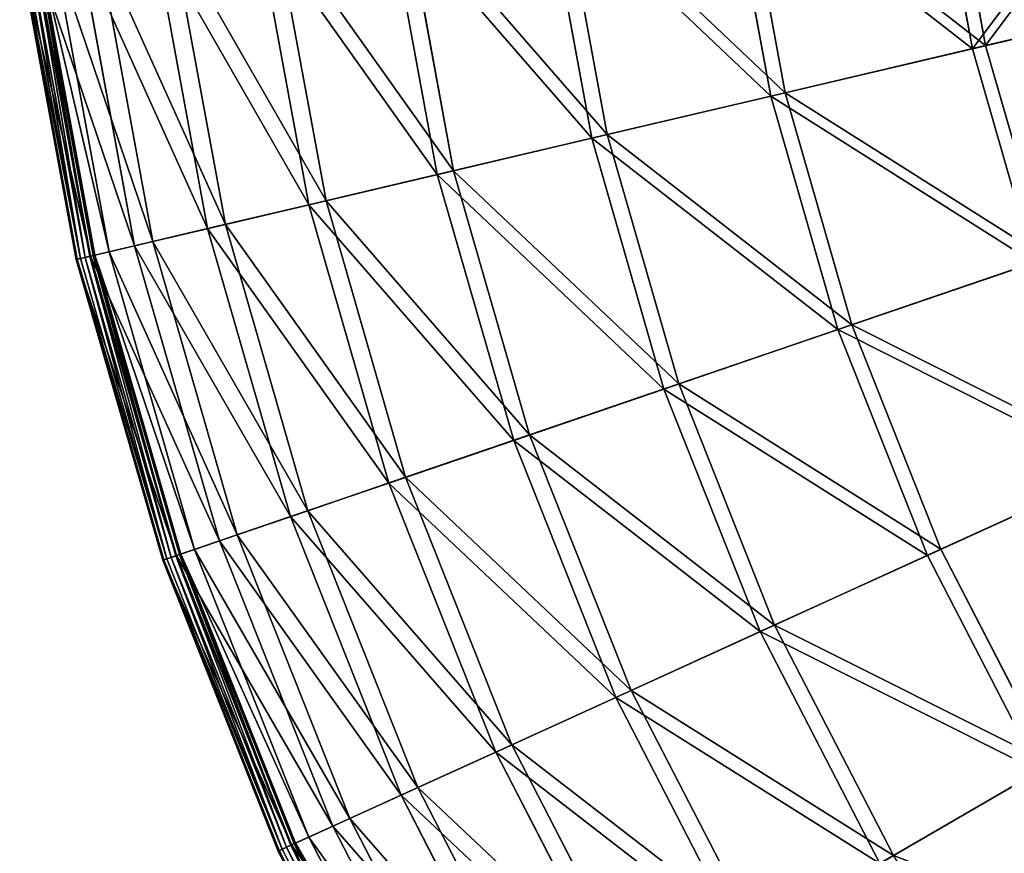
# Model space of a CAD drawing. Extents: x 0 to 923, y 0 to 335.
# Tile 83 of 164: x 590 to 641, y 98 to 142. Entities that reach past the tile are written whole.
import ezdxf

# ---------------------------------------------------------------- set-up
doc = ezdxf.new("R2010")
doc.units = 0
doc.layers.get('0').update_dxf_attribs({"color": 13, "linetype": 'CONTINUOUS'})

# ---------------------------------------------------------------- blocks, each defined once
blk = doc.blocks.new('GROUP_4')
for p, q in [((51.448, 140.133, 116.673), (49.334, 151.629, 116.673)), ((50.036, 151.723, 115.964), (52.137, 140.295, 115.964)), ((40.85, 137.641, 104.675), (38.543, 150.188, 104.675)), ((39.31, 150.291, 104.039), (41.604, 137.818, 104.039)), ((29.796, 149.02, 91.112), (32.26, 135.621, 91.112)), ((31.449, 135.43, 91.669), (28.97, 148.909, 91.669)), ((23.336, 133.522, 77.78), (20.709, 147.806, 77.78)), ((21.585, 147.923, 77.308), (24.196, 133.724, 77.308)), ((14.756, 147.011, 62.759), (17.49, 132.147, 62.759)), ((16.588, 131.935, 63.143), (13.839, 146.888, 63.143)), ((11.272, 130.685, 47.897), (8.425, 146.165, 47.897)), ((9.376, 146.292, 47.606), (12.205, 130.905, 47.606)), ((5.267, 129.273, 0.204), (2.311, 145.349, 0.204)), ((2.39, 145.359, 0.45), (5.345, 129.291, 0.45)), ((3.151, 145.461, 16.074), (6.093, 129.467, 16.074)), ((7.437, 129.784, 32.19), (4.521, 145.644, 32.19)), ((5.495, 145.774, 31.994), (8.394, 130.009, 31.994)), ((1.399, 145.227, 0.499), (4.371, 129.063, 0.499)), ((1.453, 145.234, 0.246), (4.424, 129.075, 0.246)), ((1.625, 145.257, 0.055), (4.594, 129.115, 0.055)), ((1.87, 145.29, -0.025), (4.834, 129.171, -0.025)), ((5.081, 129.229, 0.03), (2.121, 145.323, 0.03)), ((5.122, 129.239, 16.173), (2.163, 145.329, 16.173)), ((63.141, 142.883, 127.547), (51.448, 140.133, 116.673)), ((52.137, 140.295, 115.964), (63.76, 143.028, 126.772)), ((41.604, 137.818, 104.039), (52.137, 140.295, 115.964)), ((52.137, 140.295, 115.964), (55.349, 129.128, 115.964)), ((51.448, 140.133, 116.673), (40.85, 137.641, 104.675)), ((54.679, 128.899, 116.673), (51.448, 140.133, 116.673)), ((40.85, 137.641, 104.675), (31.449, 135.43, 91.669)), ((32.26, 135.621, 91.112), (41.604, 137.818, 104.039)), ((44.376, 125.38, 104.675), (40.85, 137.641, 104.675)), ((41.604, 137.818, 104.039), (45.109, 125.63, 104.039)), ((24.196, 133.724, 77.308), (32.26, 135.621, 91.112)), ((32.26, 135.621, 91.112), (36.025, 122.528, 91.112)), ((31.449, 135.43, 91.669), (23.336, 133.522, 77.78)), ((35.237, 122.258, 91.669), (31.449, 135.43, 91.669)), ((23.336, 133.522, 77.78), (16.588, 131.935, 63.143)), ((17.49, 132.147, 62.759), (24.196, 133.724, 77.308)), ((27.35, 119.565, 77.78), (23.336, 133.522, 77.78)), ((24.196, 133.724, 77.308), (28.186, 119.85, 77.308)), ((16.588, 131.935, 63.143), (11.272, 130.685, 47.897)), ((12.205, 130.905, 47.606), (17.49, 132.147, 62.759)), ((20.791, 117.324, 63.143), (16.588, 131.935, 63.143)), ((17.49, 132.147, 62.759), (21.667, 117.623, 62.759)), ((8.394, 130.009, 31.994), (12.205, 130.905, 47.606)), ((12.205, 130.905, 47.606), (16.53, 115.869, 47.606)), ((11.272, 130.685, 47.897), (7.437, 129.784, 32.19)), ((15.622, 115.559, 47.897), (11.272, 130.685, 47.897)), ((6.093, 129.467, 16.074), (8.394, 130.009, 31.994)), ((8.394, 130.009, 31.994), (12.825, 114.603, 31.994)), ((7.437, 129.784, 32.19), (5.122, 129.239, 16.173)), ((5.345, 129.291, 0.45), (6.093, 129.467, 16.074)), ((6.093, 129.467, 16.074), (10.588, 113.839, 16.074)), ((11.895, 114.286, 32.19), (7.437, 129.784, 32.19)), ((5.122, 129.239, 16.173), (4.371, 129.063, 0.499)), ((4.371, 129.063, 0.499), (4.424, 129.075, 0.246)), ((4.371, 129.063, 0.499), (8.914, 113.268, 0.499)), ((4.424, 129.075, 0.246), (4.594, 129.115, 0.055)), ((4.424, 129.075, 0.246), (8.966, 113.285, 0.246)), ((4.594, 129.115, 0.055), (4.834, 129.171, -0.025)), ((4.594, 129.115, 0.055), (9.13, 113.341, 0.055)), ((5.081, 129.229, 0.03), (4.834, 129.171, -0.025)), ((4.834, 129.171, -0.025), (9.364, 113.421, -0.025)), ((5.267, 129.273, 0.204), (5.081, 129.229, 0.03)), ((9.604, 113.503, 0.03), (5.081, 129.229, 0.03)), ((9.643, 113.517, 16.173), (5.122, 129.239, 16.173)), ((5.345, 129.291, 0.45), (5.267, 129.273, 0.204)), ((9.785, 113.565, 0.204), (5.267, 129.273, 0.204)), ((5.345, 129.291, 0.45), (9.86, 113.591, 0.45)), ((44.376, 125.38, 104.675), (54.679, 128.899, 116.673)), ((45.109, 125.63, 104.039), (55.349, 129.128, 115.964)), ((35.237, 122.258, 91.669), (44.376, 125.38, 104.675)), ((36.025, 122.528, 91.112), (45.109, 125.63, 104.039)), ((49.087, 113.524, 104.675), (44.376, 125.38, 104.675)), ((45.109, 125.63, 104.039), (49.792, 113.845, 104.039)), ((27.35, 119.565, 77.78), (35.237, 122.258, 91.669)), ((28.186, 119.85, 77.308), (36.025, 122.528, 91.112)), ((40.298, 109.522, 91.669), (35.237, 122.258, 91.669)), ((36.025, 122.528, 91.112), (41.056, 109.867, 91.112)), ((20.791, 117.324, 63.143), (27.35, 119.565, 77.78)), ((21.667, 117.623, 62.759), (28.186, 119.85, 77.308)), ((32.713, 106.068, 77.78), (27.35, 119.565, 77.78)), ((28.186, 119.85, 77.308), (33.517, 106.434, 77.308)), ((58.996, 118.036, 116.673), (49.087, 113.524, 104.675)), ((49.792, 113.845, 104.039), (59.64, 118.329, 115.964)), ((16.53, 115.869, 47.606), (21.667, 117.623, 62.759)), ((21.667, 117.623, 62.759), (27.248, 103.579, 62.759)), ((15.622, 115.559, 47.897), (20.791, 117.324, 63.143)), ((26.405, 103.195, 63.143), (20.791, 117.324, 63.143)), ((12.825, 114.603, 31.994), (16.53, 115.869, 47.606)), ((16.53, 115.869, 47.606), (22.307, 101.329, 47.606)), ((11.895, 114.286, 32.19), (15.622, 115.559, 47.897)), ((21.434, 100.932, 47.897), (15.622, 115.559, 47.897)), ((10.588, 113.839, 16.074), (12.825, 114.603, 31.994)), ((12.825, 114.603, 31.994), (18.744, 99.707, 31.994)), ((9.643, 113.517, 16.173), (11.895, 114.286, 32.19)), ((9.86, 113.591, 0.45), (10.588, 113.839, 16.074)), ((10.588, 113.839, 16.074), (16.592, 98.727, 16.074)), ((17.849, 99.299, 32.19), (11.895, 114.286, 32.19)), ((41.056, 109.867, 91.112), (49.792, 113.845, 104.039)), ((49.792, 113.845, 104.039), (55.608, 102.575, 104.039)), ((8.914, 113.268, 0.499), (9.643, 113.517, 16.173)), ((8.914, 113.268, 0.499), (8.966, 113.285, 0.246)), ((8.966, 113.285, 0.246), (9.13, 113.341, 0.055)), ((8.966, 113.285, 0.246), (15.033, 98.017, 0.246)), ((9.13, 113.341, 0.055), (9.364, 113.421, -0.025)), ((9.13, 113.341, 0.055), (15.191, 98.089, 0.055)), ((9.604, 113.503, 0.03), (9.364, 113.421, -0.025)), ((9.364, 113.421, -0.025), (15.416, 98.191, -0.025)), ((9.785, 113.565, 0.204), (9.604, 113.503, 0.03)), ((15.646, 98.296, 0.03), (9.604, 113.503, 0.03)), ((15.685, 98.313, 16.173), (9.643, 113.517, 16.173)), ((9.86, 113.591, 0.45), (9.785, 113.565, 0.204)), ((15.821, 98.375, 0.204), (9.785, 113.565, 0.204)), ((9.86, 113.591, 0.45), (15.893, 98.408, 0.45)), ((49.087, 113.524, 104.675), (40.298, 109.522, 91.669)), ((54.938, 102.187, 104.675), (49.087, 113.524, 104.675)), ((8.914, 113.268, 0.499), (14.983, 97.994, 0.499)), ((33.517, 106.434, 77.308), (41.056, 109.867, 91.112)), ((41.056, 109.867, 91.112), (47.304, 97.76, 91.112)), ((40.298, 109.522, 91.669), (32.713, 106.068, 77.78)), ((46.583, 97.342, 91.669), (40.298, 109.522, 91.669)), ((32.713, 106.068, 77.78), (26.405, 103.195, 63.143)), ((27.248, 103.579, 62.759), (33.517, 106.434, 77.308)), ((39.373, 93.161, 77.78), (32.713, 106.068, 77.78)), ((33.517, 106.434, 77.308), (40.138, 93.605, 77.308)), ((22.307, 101.329, 47.606), (27.248, 103.579, 62.759)), ((27.248, 103.579, 62.759), (34.178, 90.149, 62.759)), ((26.405, 103.195, 63.143), (21.434, 100.932, 47.897)), ((33.377, 89.684, 63.143), (26.405, 103.195, 63.143)), ((47.304, 97.76, 91.112), (55.608, 102.575, 104.039)), ((46.583, 97.342, 91.669), (54.938, 102.187, 104.675)), ((21.434, 100.932, 47.897), (17.849, 99.299, 32.19)), ((18.744, 99.707, 31.994), (22.307, 101.329, 47.606)), ((28.652, 86.945, 47.897), (21.434, 100.932, 47.897)), ((22.307, 101.329, 47.606), (29.482, 87.426, 47.606)), ((16.592, 98.727, 16.074), (18.744, 99.707, 31.994)), ((18.744, 99.707, 31.994), (26.095, 85.462, 31.994)), ((17.849, 99.299, 32.19), (15.685, 98.313, 16.173)), ((25.245, 84.969, 32.19), (17.849, 99.299, 32.19)), ((15.685, 98.313, 16.173), (14.983, 97.994, 0.499)), ((15.646, 98.296, 0.03), (15.416, 98.191, -0.025)), ((15.821, 98.375, 0.204), (15.646, 98.296, 0.03)), ((23.15, 83.754, 0.03), (15.646, 98.296, 0.03)), ((23.187, 83.775, 16.173), (15.685, 98.313, 16.173)), ((15.893, 98.408, 0.45), (15.821, 98.375, 0.204)), ((23.316, 83.85, 0.204), (15.821, 98.375, 0.204)), ((15.893, 98.408, 0.45), (16.592, 98.727, 16.074)), ((15.893, 98.408, 0.45), (23.385, 83.89, 0.45)), ((16.592, 98.727, 16.074), (24.05, 84.276, 16.074)), ((14.983, 97.994, 0.499), (15.033, 98.017, 0.246)), ((14.983, 97.994, 0.499), (22.52, 83.389, 0.499)), ((15.033, 98.017, 0.246), (15.191, 98.089, 0.055)), ((15.033, 98.017, 0.246), (22.567, 83.416, 0.246)), ((15.191, 98.089, 0.055), (15.416, 98.191, -0.025)), ((15.191, 98.089, 0.055), (22.718, 83.503, 0.055)), ((15.416, 98.191, -0.025), (22.931, 83.627, -0.025))]:
    blk.add_line(p, q)
mesh = blk.add_polyface()
corners = [(51.448, 140.133, 116.673), (61.24, 153.22, 127.547), (49.334, 151.629, 116.673), (63.141, 142.883, 127.547)]
mesh.append_faces([[corners[k] for k in face] for face in [(0, 1, 2), (1, 0, 3)]], dxfattribs={"vtx0": -1})
mesh = blk.add_polyface()
corners = [(61.87, 153.304, 126.772), (52.137, 140.295, 115.964), (50.036, 151.723, 115.964), (63.76, 143.028, 126.772)]
mesh.append_faces([[corners[k] for k in face] for face in [(0, 1, 2), (1, 0, 3)]], dxfattribs={"vtx0": -1})
mesh = blk.add_polyface()
corners = [(51.448, 140.133, 116.673), (38.543, 150.188, 104.675), (40.85, 137.641, 104.675), (49.334, 151.629, 116.673)]
mesh.append_faces([[corners[k] for k in face] for face in [(0, 1, 2), (1, 0, 3)]], dxfattribs={"vtx0": -1})
mesh = blk.add_polyface()
corners = [(39.31, 150.291, 104.039), (52.137, 140.295, 115.964), (41.604, 137.818, 104.039), (50.036, 151.723, 115.964)]
mesh.append_faces([[corners[k] for k in face] for face in [(0, 1, 2), (1, 0, 3)]], dxfattribs={"vtx0": -1})
mesh = blk.add_polyface()
corners = [(40.85, 137.641, 104.675), (28.97, 148.909, 91.669), (31.449, 135.43, 91.669), (38.543, 150.188, 104.675)]
mesh.append_faces([[corners[k] for k in face] for face in [(0, 1, 2), (1, 0, 3)]], dxfattribs={"vtx0": -1})
mesh = blk.add_polyface()
corners = [(29.796, 149.02, 91.112), (41.604, 137.818, 104.039), (32.26, 135.621, 91.112), (39.31, 150.291, 104.039)]
mesh.append_faces([[corners[k] for k in face] for face in [(0, 1, 2), (1, 0, 3)]], dxfattribs={"vtx0": -1})
mesh = blk.add_polyface()
corners = [(21.585, 147.923, 77.308), (32.26, 135.621, 91.112), (24.196, 133.724, 77.308), (29.796, 149.02, 91.112)]
mesh.append_faces([[corners[k] for k in face] for face in [(0, 1, 2), (1, 0, 3)]], dxfattribs={"vtx0": -1})
mesh = blk.add_polyface()
corners = [(31.449, 135.43, 91.669), (20.709, 147.806, 77.78), (23.336, 133.522, 77.78), (28.97, 148.909, 91.669)]
mesh.append_faces([[corners[k] for k in face] for face in [(0, 1, 2), (1, 0, 3)]], dxfattribs={"vtx0": -1})
mesh = blk.add_polyface()
corners = [(23.336, 133.522, 77.78), (13.839, 146.888, 63.143), (16.588, 131.935, 63.143), (20.709, 147.806, 77.78)]
mesh.append_faces([[corners[k] for k in face] for face in [(0, 1, 2), (1, 0, 3)]], dxfattribs={"vtx0": -1})
mesh = blk.add_polyface()
corners = [(14.756, 147.011, 62.759), (24.196, 133.724, 77.308), (17.49, 132.147, 62.759), (21.585, 147.923, 77.308)]
mesh.append_faces([[corners[k] for k in face] for face in [(0, 1, 2), (1, 0, 3)]], dxfattribs={"vtx0": -1})
mesh = blk.add_polyface()
corners = [(9.376, 146.292, 47.606), (17.49, 132.147, 62.759), (12.205, 130.905, 47.606), (14.756, 147.011, 62.759)]
mesh.append_faces([[corners[k] for k in face] for face in [(0, 1, 2), (1, 0, 3)]], dxfattribs={"vtx0": -1})
mesh = blk.add_polyface()
corners = [(16.588, 131.935, 63.143), (8.425, 146.165, 47.897), (11.272, 130.685, 47.897), (13.839, 146.888, 63.143)]
mesh.append_faces([[corners[k] for k in face] for face in [(0, 1, 2), (1, 0, 3)]], dxfattribs={"vtx0": -1})
mesh = blk.add_polyface()
corners = [(11.272, 130.685, 47.897), (4.521, 145.644, 32.19), (7.437, 129.784, 32.19), (8.425, 146.165, 47.897)]
mesh.append_faces([[corners[k] for k in face] for face in [(0, 1, 2), (1, 0, 3)]], dxfattribs={"vtx0": -1})
mesh = blk.add_polyface()
corners = [(5.495, 145.774, 31.994), (12.205, 130.905, 47.606), (8.394, 130.009, 31.994), (9.376, 146.292, 47.606)]
mesh.append_faces([[corners[k] for k in face] for face in [(0, 1, 2), (1, 0, 3)]], dxfattribs={"vtx0": -1})
mesh = blk.add_polyface()
corners = [(2.311, 145.349, 0.204), (5.081, 129.229, 0.03), (2.121, 145.323, 0.03), (5.267, 129.273, 0.204)]
mesh.append_faces([[corners[k] for k in face] for face in [(0, 1, 2), (1, 0, 3)]], dxfattribs={"vtx0": -1})
mesh = blk.add_polyface()
corners = [(7.437, 129.784, 32.19), (2.163, 145.329, 16.173), (5.122, 129.239, 16.173), (4.521, 145.644, 32.19)]
mesh.append_faces([[corners[k] for k in face] for face in [(0, 1, 2), (1, 0, 3)]], dxfattribs={"vtx0": -1})
mesh = blk.add_polyface()
corners = [(2.311, 145.349, 0.204), (5.345, 129.291, 0.45), (5.267, 129.273, 0.204), (2.39, 145.359, 0.45)]
mesh.append_faces([[corners[k] for k in face] for face in [(0, 1, 2), (1, 0, 3)]], dxfattribs={"vtx0": -1})
mesh = blk.add_polyface()
corners = [(2.39, 145.359, 0.45), (6.093, 129.467, 16.074), (5.345, 129.291, 0.45), (3.151, 145.461, 16.074)]
mesh.append_faces([[corners[k] for k in face] for face in [(0, 1, 2), (1, 0, 3)]], dxfattribs={"vtx0": -1})
mesh = blk.add_polyface()
corners = [(3.151, 145.461, 16.074), (8.394, 130.009, 31.994), (6.093, 129.467, 16.074), (5.495, 145.774, 31.994)]
mesh.append_faces([[corners[k] for k in face] for face in [(0, 1, 2), (1, 0, 3)]], dxfattribs={"vtx0": -1})
mesh = blk.add_polyface()
corners = [(5.122, 129.239, 16.173), (1.399, 145.227, 0.499), (4.371, 129.063, 0.499), (2.163, 145.329, 16.173)]
mesh.append_faces([[corners[k] for k in face] for face in [(0, 1, 2), (1, 0, 3)]], dxfattribs={"vtx0": -1})
mesh = blk.add_polyface()
corners = [(1.399, 145.227, 0.499), (4.424, 129.075, 0.246), (4.371, 129.063, 0.499), (1.453, 145.234, 0.246)]
mesh.append_faces([[corners[k] for k in face] for face in [(0, 1, 2), (1, 0, 3)]], dxfattribs={"vtx0": -1})
mesh = blk.add_polyface()
corners = [(1.453, 145.234, 0.246), (4.594, 129.115, 0.055), (4.424, 129.075, 0.246), (1.625, 145.257, 0.055)]
mesh.append_faces([[corners[k] for k in face] for face in [(0, 1, 2), (1, 0, 3)]], dxfattribs={"vtx0": -1})
mesh = blk.add_polyface()
corners = [(1.87, 145.29, -0.025), (4.594, 129.115, 0.055), (1.625, 145.257, 0.055), (4.834, 129.171, -0.025)]
mesh.append_faces([[corners[k] for k in face] for face in [(0, 1, 2), (1, 0, 3)]], dxfattribs={"vtx0": -1})
mesh = blk.add_polyface()
corners = [(2.121, 145.323, 0.03), (4.834, 129.171, -0.025), (1.87, 145.29, -0.025), (5.081, 129.229, 0.03)]
mesh.append_faces([[corners[k] for k in face] for face in [(0, 1, 2), (1, 0, 3)]], dxfattribs={"vtx0": -1})
mesh = blk.add_polyface()
corners = [(54.679, 128.899, 116.673), (63.141, 142.883, 127.547), (51.448, 140.133, 116.673), (66.047, 132.782, 127.547)]
mesh.append_faces([[corners[k] for k in face] for face in [(0, 1, 2), (1, 0, 3)]], dxfattribs={"vtx0": -1})
mesh = blk.add_polyface()
corners = [(63.76, 143.028, 126.772), (55.349, 129.128, 115.964), (52.137, 140.295, 115.964), (66.647, 132.987, 126.772)]
mesh.append_faces([[corners[k] for k in face] for face in [(0, 1, 2), (1, 0, 3)]], dxfattribs={"vtx0": -1})
mesh = blk.add_polyface()
corners = [(41.604, 137.818, 104.039), (55.349, 129.128, 115.964), (45.109, 125.63, 104.039), (52.137, 140.295, 115.964)]
mesh.append_faces([[corners[k] for k in face] for face in [(0, 1, 2), (1, 0, 3)]], dxfattribs={"vtx0": -1})
mesh = blk.add_polyface()
corners = [(54.679, 128.899, 116.673), (40.85, 137.641, 104.675), (44.376, 125.38, 104.675), (51.448, 140.133, 116.673)]
mesh.append_faces([[corners[k] for k in face] for face in [(0, 1, 2), (1, 0, 3)]], dxfattribs={"vtx0": -1})
mesh = blk.add_polyface()
corners = [(44.376, 125.38, 104.675), (31.449, 135.43, 91.669), (35.237, 122.258, 91.669), (40.85, 137.641, 104.675)]
mesh.append_faces([[corners[k] for k in face] for face in [(0, 1, 2), (1, 0, 3)]], dxfattribs={"vtx0": -1})
mesh = blk.add_polyface()
corners = [(32.26, 135.621, 91.112), (45.109, 125.63, 104.039), (36.025, 122.528, 91.112), (41.604, 137.818, 104.039)]
mesh.append_faces([[corners[k] for k in face] for face in [(0, 1, 2), (1, 0, 3)]], dxfattribs={"vtx0": -1})
mesh = blk.add_polyface()
corners = [(24.196, 133.724, 77.308), (36.025, 122.528, 91.112), (28.186, 119.85, 77.308), (32.26, 135.621, 91.112)]
mesh.append_faces([[corners[k] for k in face] for face in [(0, 1, 2), (1, 0, 3)]], dxfattribs={"vtx0": -1})
mesh = blk.add_polyface()
corners = [(35.237, 122.258, 91.669), (23.336, 133.522, 77.78), (27.35, 119.565, 77.78), (31.449, 135.43, 91.669)]
mesh.append_faces([[corners[k] for k in face] for face in [(0, 1, 2), (1, 0, 3)]], dxfattribs={"vtx0": -1})
mesh = blk.add_polyface()
corners = [(27.35, 119.565, 77.78), (16.588, 131.935, 63.143), (20.791, 117.324, 63.143), (23.336, 133.522, 77.78)]
mesh.append_faces([[corners[k] for k in face] for face in [(0, 1, 2), (1, 0, 3)]], dxfattribs={"vtx0": -1})
mesh = blk.add_polyface()
corners = [(17.49, 132.147, 62.759), (28.186, 119.85, 77.308), (21.667, 117.623, 62.759), (24.196, 133.724, 77.308)]
mesh.append_faces([[corners[k] for k in face] for face in [(0, 1, 2), (1, 0, 3)]], dxfattribs={"vtx0": -1})
mesh = blk.add_polyface()
corners = [(20.791, 117.324, 63.143), (11.272, 130.685, 47.897), (15.622, 115.559, 47.897), (16.588, 131.935, 63.143)]
mesh.append_faces([[corners[k] for k in face] for face in [(0, 1, 2), (1, 0, 3)]], dxfattribs={"vtx0": -1})
mesh = blk.add_polyface()
corners = [(12.205, 130.905, 47.606), (21.667, 117.623, 62.759), (16.53, 115.869, 47.606), (17.49, 132.147, 62.759)]
mesh.append_faces([[corners[k] for k in face] for face in [(0, 1, 2), (1, 0, 3)]], dxfattribs={"vtx0": -1})
mesh = blk.add_polyface()
corners = [(8.394, 130.009, 31.994), (16.53, 115.869, 47.606), (12.825, 114.603, 31.994), (12.205, 130.905, 47.606)]
mesh.append_faces([[corners[k] for k in face] for face in [(0, 1, 2), (1, 0, 3)]], dxfattribs={"vtx0": -1})
mesh = blk.add_polyface()
corners = [(15.622, 115.559, 47.897), (7.437, 129.784, 32.19), (11.895, 114.286, 32.19), (11.272, 130.685, 47.897)]
mesh.append_faces([[corners[k] for k in face] for face in [(0, 1, 2), (1, 0, 3)]], dxfattribs={"vtx0": -1})
mesh = blk.add_polyface()
corners = [(6.093, 129.467, 16.074), (12.825, 114.603, 31.994), (10.588, 113.839, 16.074), (8.394, 130.009, 31.994)]
mesh.append_faces([[corners[k] for k in face] for face in [(0, 1, 2), (1, 0, 3)]], dxfattribs={"vtx0": -1})
mesh = blk.add_polyface()
corners = [(11.895, 114.286, 32.19), (5.122, 129.239, 16.173), (9.643, 113.517, 16.173), (7.437, 129.784, 32.19)]
mesh.append_faces([[corners[k] for k in face] for face in [(0, 1, 2), (1, 0, 3)]], dxfattribs={"vtx0": -1})
mesh = blk.add_polyface()
corners = [(5.345, 129.291, 0.45), (10.588, 113.839, 16.074), (9.86, 113.591, 0.45), (6.093, 129.467, 16.074)]
mesh.append_faces([[corners[k] for k in face] for face in [(0, 1, 2), (1, 0, 3)]], dxfattribs={"vtx0": -1})
mesh = blk.add_polyface()
corners = [(9.643, 113.517, 16.173), (4.371, 129.063, 0.499), (8.914, 113.268, 0.499), (5.122, 129.239, 16.173)]
mesh.append_faces([[corners[k] for k in face] for face in [(0, 1, 2), (1, 0, 3)]], dxfattribs={"vtx0": -1})
mesh = blk.add_polyface()
corners = [(4.371, 129.063, 0.499), (8.966, 113.285, 0.246), (8.914, 113.268, 0.499), (4.424, 129.075, 0.246)]
mesh.append_faces([[corners[k] for k in face] for face in [(0, 1, 2), (1, 0, 3)]], dxfattribs={"vtx0": -1})
mesh = blk.add_polyface()
corners = [(4.424, 129.075, 0.246), (9.13, 113.341, 0.055), (8.966, 113.285, 0.246), (4.594, 129.115, 0.055)]
mesh.append_faces([[corners[k] for k in face] for face in [(0, 1, 2), (1, 0, 3)]], dxfattribs={"vtx0": -1})
mesh = blk.add_polyface()
corners = [(4.834, 129.171, -0.025), (9.13, 113.341, 0.055), (4.594, 129.115, 0.055), (9.364, 113.421, -0.025)]
mesh.append_faces([[corners[k] for k in face] for face in [(0, 1, 2), (1, 0, 3)]], dxfattribs={"vtx0": -1})
mesh = blk.add_polyface()
corners = [(5.081, 129.229, 0.03), (9.364, 113.421, -0.025), (4.834, 129.171, -0.025), (9.604, 113.503, 0.03)]
mesh.append_faces([[corners[k] for k in face] for face in [(0, 1, 2), (1, 0, 3)]], dxfattribs={"vtx0": -1})
mesh = blk.add_polyface()
corners = [(5.267, 129.273, 0.204), (9.604, 113.503, 0.03), (5.081, 129.229, 0.03), (9.785, 113.565, 0.204)]
mesh.append_faces([[corners[k] for k in face] for face in [(0, 1, 2), (1, 0, 3)]], dxfattribs={"vtx0": -1})
mesh = blk.add_polyface()
corners = [(5.267, 129.273, 0.204), (9.86, 113.591, 0.45), (9.785, 113.565, 0.204), (5.345, 129.291, 0.45)]
mesh.append_faces([[corners[k] for k in face] for face in [(0, 1, 2), (1, 0, 3)]], dxfattribs={"vtx0": -1})
mesh = blk.add_polyface()
corners = [(58.996, 118.036, 116.673), (44.376, 125.38, 104.675), (49.087, 113.524, 104.675), (54.679, 128.899, 116.673)]
mesh.append_faces([[corners[k] for k in face] for face in [(0, 1, 2), (1, 0, 3)]], dxfattribs={"vtx0": -1})
mesh = blk.add_polyface()
corners = [(45.109, 125.63, 104.039), (59.64, 118.329, 115.964), (49.792, 113.845, 104.039), (55.349, 129.128, 115.964)]
mesh.append_faces([[corners[k] for k in face] for face in [(0, 1, 2), (1, 0, 3)]], dxfattribs={"vtx0": -1})
mesh = blk.add_polyface()
corners = [(49.087, 113.524, 104.675), (35.237, 122.258, 91.669), (40.298, 109.522, 91.669), (44.376, 125.38, 104.675)]
mesh.append_faces([[corners[k] for k in face] for face in [(0, 1, 2), (1, 0, 3)]], dxfattribs={"vtx0": -1})
mesh = blk.add_polyface()
corners = [(36.025, 122.528, 91.112), (49.792, 113.845, 104.039), (41.056, 109.867, 91.112), (45.109, 125.63, 104.039)]
mesh.append_faces([[corners[k] for k in face] for face in [(0, 1, 2), (1, 0, 3)]], dxfattribs={"vtx0": -1})
mesh = blk.add_polyface()
corners = [(40.298, 109.522, 91.669), (27.35, 119.565, 77.78), (32.713, 106.068, 77.78), (35.237, 122.258, 91.669)]
mesh.append_faces([[corners[k] for k in face] for face in [(0, 1, 2), (1, 0, 3)]], dxfattribs={"vtx0": -1})
mesh = blk.add_polyface()
corners = [(28.186, 119.85, 77.308), (41.056, 109.867, 91.112), (33.517, 106.434, 77.308), (36.025, 122.528, 91.112)]
mesh.append_faces([[corners[k] for k in face] for face in [(0, 1, 2), (1, 0, 3)]], dxfattribs={"vtx0": -1})
mesh = blk.add_polyface()
corners = [(32.713, 106.068, 77.78), (20.791, 117.324, 63.143), (26.405, 103.195, 63.143), (27.35, 119.565, 77.78)]
mesh.append_faces([[corners[k] for k in face] for face in [(0, 1, 2), (1, 0, 3)]], dxfattribs={"vtx0": -1})
mesh = blk.add_polyface()
corners = [(21.667, 117.623, 62.759), (33.517, 106.434, 77.308), (27.248, 103.579, 62.759), (28.186, 119.85, 77.308)]
mesh.append_faces([[corners[k] for k in face] for face in [(0, 1, 2), (1, 0, 3)]], dxfattribs={"vtx0": -1})
mesh = blk.add_polyface()
corners = [(54.938, 102.187, 104.675), (58.996, 118.036, 116.673), (49.087, 113.524, 104.675), (64.356, 107.648, 116.673)]
mesh.append_faces([[corners[k] for k in face] for face in [(0, 1, 2), (1, 0, 3)]], dxfattribs={"vtx0": -1})
mesh = blk.add_polyface()
corners = [(59.64, 118.329, 115.964), (55.608, 102.575, 104.039), (49.792, 113.845, 104.039), (64.969, 108.003, 115.964)]
mesh.append_faces([[corners[k] for k in face] for face in [(0, 1, 2), (1, 0, 3)]], dxfattribs={"vtx0": -1})
mesh = blk.add_polyface()
corners = [(16.53, 115.869, 47.606), (27.248, 103.579, 62.759), (22.307, 101.329, 47.606), (21.667, 117.623, 62.759)]
mesh.append_faces([[corners[k] for k in face] for face in [(0, 1, 2), (1, 0, 3)]], dxfattribs={"vtx0": -1})
mesh = blk.add_polyface()
corners = [(26.405, 103.195, 63.143), (15.622, 115.559, 47.897), (21.434, 100.932, 47.897), (20.791, 117.324, 63.143)]
mesh.append_faces([[corners[k] for k in face] for face in [(0, 1, 2), (1, 0, 3)]], dxfattribs={"vtx0": -1})
mesh = blk.add_polyface()
corners = [(12.825, 114.603, 31.994), (22.307, 101.329, 47.606), (18.744, 99.707, 31.994), (16.53, 115.869, 47.606)]
mesh.append_faces([[corners[k] for k in face] for face in [(0, 1, 2), (1, 0, 3)]], dxfattribs={"vtx0": -1})
mesh = blk.add_polyface()
corners = [(21.434, 100.932, 47.897), (11.895, 114.286, 32.19), (17.849, 99.299, 32.19), (15.622, 115.559, 47.897)]
mesh.append_faces([[corners[k] for k in face] for face in [(0, 1, 2), (1, 0, 3)]], dxfattribs={"vtx0": -1})
mesh = blk.add_polyface()
corners = [(10.588, 113.839, 16.074), (18.744, 99.707, 31.994), (16.592, 98.727, 16.074), (12.825, 114.603, 31.994)]
mesh.append_faces([[corners[k] for k in face] for face in [(0, 1, 2), (1, 0, 3)]], dxfattribs={"vtx0": -1})
mesh = blk.add_polyface()
corners = [(17.849, 99.299, 32.19), (9.643, 113.517, 16.173), (15.685, 98.313, 16.173), (11.895, 114.286, 32.19)]
mesh.append_faces([[corners[k] for k in face] for face in [(0, 1, 2), (1, 0, 3)]], dxfattribs={"vtx0": -1})
mesh = blk.add_polyface()
corners = [(9.86, 113.591, 0.45), (16.592, 98.727, 16.074), (15.893, 98.408, 0.45), (10.588, 113.839, 16.074)]
mesh.append_faces([[corners[k] for k in face] for face in [(0, 1, 2), (1, 0, 3)]], dxfattribs={"vtx0": -1})
mesh = blk.add_polyface()
corners = [(41.056, 109.867, 91.112), (55.608, 102.575, 104.039), (47.304, 97.76, 91.112), (49.792, 113.845, 104.039)]
mesh.append_faces([[corners[k] for k in face] for face in [(0, 1, 2), (1, 0, 3)]], dxfattribs={"vtx0": -1})
mesh = blk.add_polyface()
corners = [(15.685, 98.313, 16.173), (8.914, 113.268, 0.499), (14.983, 97.994, 0.499), (9.643, 113.517, 16.173)]
mesh.append_faces([[corners[k] for k in face] for face in [(0, 1, 2), (1, 0, 3)]], dxfattribs={"vtx0": -1})
mesh = blk.add_polyface()
corners = [(8.914, 113.268, 0.499), (15.033, 98.017, 0.246), (14.983, 97.994, 0.499), (8.966, 113.285, 0.246)]
mesh.append_faces([[corners[k] for k in face] for face in [(0, 1, 2), (1, 0, 3)]], dxfattribs={"vtx0": -1})
mesh = blk.add_polyface()
corners = [(8.966, 113.285, 0.246), (15.191, 98.089, 0.055), (15.033, 98.017, 0.246), (9.13, 113.341, 0.055)]
mesh.append_faces([[corners[k] for k in face] for face in [(0, 1, 2), (1, 0, 3)]], dxfattribs={"vtx0": -1})
mesh = blk.add_polyface()
corners = [(9.364, 113.421, -0.025), (15.191, 98.089, 0.055), (9.13, 113.341, 0.055), (15.416, 98.191, -0.025)]
mesh.append_faces([[corners[k] for k in face] for face in [(0, 1, 2), (1, 0, 3)]], dxfattribs={"vtx0": -1})
mesh = blk.add_polyface()
corners = [(9.604, 113.503, 0.03), (15.416, 98.191, -0.025), (9.364, 113.421, -0.025), (15.646, 98.296, 0.03)]
mesh.append_faces([[corners[k] for k in face] for face in [(0, 1, 2), (1, 0, 3)]], dxfattribs={"vtx0": -1})
mesh = blk.add_polyface()
corners = [(9.785, 113.565, 0.204), (15.646, 98.296, 0.03), (9.604, 113.503, 0.03), (15.821, 98.375, 0.204)]
mesh.append_faces([[corners[k] for k in face] for face in [(0, 1, 2), (1, 0, 3)]], dxfattribs={"vtx0": -1})
mesh = blk.add_polyface()
corners = [(9.785, 113.565, 0.204), (15.893, 98.408, 0.45), (15.821, 98.375, 0.204), (9.86, 113.591, 0.45)]
mesh.append_faces([[corners[k] for k in face] for face in [(0, 1, 2), (1, 0, 3)]], dxfattribs={"vtx0": -1})
mesh = blk.add_polyface()
corners = [(54.938, 102.187, 104.675), (40.298, 109.522, 91.669), (46.583, 97.342, 91.669), (49.087, 113.524, 104.675)]
mesh.append_faces([[corners[k] for k in face] for face in [(0, 1, 2), (1, 0, 3)]], dxfattribs={"vtx0": -1})
mesh = blk.add_polyface()
corners = [(33.517, 106.434, 77.308), (47.304, 97.76, 91.112), (40.138, 93.605, 77.308), (41.056, 109.867, 91.112)]
mesh.append_faces([[corners[k] for k in face] for face in [(0, 1, 2), (1, 0, 3)]], dxfattribs={"vtx0": -1})
mesh = blk.add_polyface()
corners = [(46.583, 97.342, 91.669), (32.713, 106.068, 77.78), (39.373, 93.161, 77.78), (40.298, 109.522, 91.669)]
mesh.append_faces([[corners[k] for k in face] for face in [(0, 1, 2), (1, 0, 3)]], dxfattribs={"vtx0": -1})
mesh = blk.add_polyface()
corners = [(39.373, 93.161, 77.78), (26.405, 103.195, 63.143), (33.377, 89.684, 63.143), (32.713, 106.068, 77.78)]
mesh.append_faces([[corners[k] for k in face] for face in [(0, 1, 2), (1, 0, 3)]], dxfattribs={"vtx0": -1})
mesh = blk.add_polyface()
corners = [(27.248, 103.579, 62.759), (40.138, 93.605, 77.308), (34.178, 90.149, 62.759), (33.517, 106.434, 77.308)]
mesh.append_faces([[corners[k] for k in face] for face in [(0, 1, 2), (1, 0, 3)]], dxfattribs={"vtx0": -1})
mesh = blk.add_polyface()
corners = [(22.307, 101.329, 47.606), (34.178, 90.149, 62.759), (29.482, 87.426, 47.606), (27.248, 103.579, 62.759)]
mesh.append_faces([[corners[k] for k in face] for face in [(0, 1, 2), (1, 0, 3)]], dxfattribs={"vtx0": -1})
mesh = blk.add_polyface()
corners = [(33.377, 89.684, 63.143), (21.434, 100.932, 47.897), (28.652, 86.945, 47.897), (26.405, 103.195, 63.143)]
mesh.append_faces([[corners[k] for k in face] for face in [(0, 1, 2), (1, 0, 3)]], dxfattribs={"vtx0": -1})
mesh = blk.add_polyface()
corners = [(47.304, 97.76, 91.112), (62.5, 91.93, 104.039), (54.708, 86.324, 91.112), (55.608, 102.575, 104.039)]
mesh.append_faces([[corners[k] for k in face] for face in [(0, 1, 2), (1, 0, 3)]], dxfattribs={"vtx0": -1})
mesh = blk.add_polyface()
corners = [(61.871, 91.478, 104.675), (46.583, 97.342, 91.669), (54.032, 85.838, 91.669), (54.938, 102.187, 104.675)]
mesh.append_faces([[corners[k] for k in face] for face in [(0, 1, 2), (1, 0, 3)]], dxfattribs={"vtx0": -1})
mesh = blk.add_polyface()
corners = [(28.652, 86.945, 47.897), (17.849, 99.299, 32.19), (25.245, 84.969, 32.19), (21.434, 100.932, 47.897)]
mesh.append_faces([[corners[k] for k in face] for face in [(0, 1, 2), (1, 0, 3)]], dxfattribs={"vtx0": -1})
mesh = blk.add_polyface()
corners = [(18.744, 99.707, 31.994), (29.482, 87.426, 47.606), (26.095, 85.462, 31.994), (22.307, 101.329, 47.606)]
mesh.append_faces([[corners[k] for k in face] for face in [(0, 1, 2), (1, 0, 3)]], dxfattribs={"vtx0": -1})
mesh = blk.add_polyface()
corners = [(16.592, 98.727, 16.074), (26.095, 85.462, 31.994), (24.05, 84.276, 16.074), (18.744, 99.707, 31.994)]
mesh.append_faces([[corners[k] for k in face] for face in [(0, 1, 2), (1, 0, 3)]], dxfattribs={"vtx0": -1})
mesh = blk.add_polyface()
corners = [(25.245, 84.969, 32.19), (15.685, 98.313, 16.173), (23.187, 83.775, 16.173), (17.849, 99.299, 32.19)]
mesh.append_faces([[corners[k] for k in face] for face in [(0, 1, 2), (1, 0, 3)]], dxfattribs={"vtx0": -1})
mesh = blk.add_polyface()
corners = [(23.187, 83.775, 16.173), (14.983, 97.994, 0.499), (22.52, 83.389, 0.499), (15.685, 98.313, 16.173)]
mesh.append_faces([[corners[k] for k in face] for face in [(0, 1, 2), (1, 0, 3)]], dxfattribs={"vtx0": -1})
mesh = blk.add_polyface()
corners = [(15.646, 98.296, 0.03), (22.931, 83.627, -0.025), (15.416, 98.191, -0.025), (23.15, 83.754, 0.03)]
mesh.append_faces([[corners[k] for k in face] for face in [(0, 1, 2), (1, 0, 3)]], dxfattribs={"vtx0": -1})
mesh = blk.add_polyface()
corners = [(15.821, 98.375, 0.204), (23.15, 83.754, 0.03), (15.646, 98.296, 0.03), (23.316, 83.85, 0.204)]
mesh.append_faces([[corners[k] for k in face] for face in [(0, 1, 2), (1, 0, 3)]], dxfattribs={"vtx0": -1})
mesh = blk.add_polyface()
corners = [(15.821, 98.375, 0.204), (23.385, 83.89, 0.45), (23.316, 83.85, 0.204), (15.893, 98.408, 0.45)]
mesh.append_faces([[corners[k] for k in face] for face in [(0, 1, 2), (1, 0, 3)]], dxfattribs={"vtx0": -1})
mesh = blk.add_polyface()
corners = [(15.893, 98.408, 0.45), (24.05, 84.276, 16.074), (23.385, 83.89, 0.45), (16.592, 98.727, 16.074)]
mesh.append_faces([[corners[k] for k in face] for face in [(0, 1, 2), (1, 0, 3)]], dxfattribs={"vtx0": -1})
mesh = blk.add_polyface()
corners = [(14.983, 97.994, 0.499), (22.567, 83.416, 0.246), (22.52, 83.389, 0.499), (15.033, 98.017, 0.246)]
mesh.append_faces([[corners[k] for k in face] for face in [(0, 1, 2), (1, 0, 3)]], dxfattribs={"vtx0": -1})
mesh = blk.add_polyface()
corners = [(15.191, 98.089, 0.055), (22.567, 83.416, 0.246), (15.033, 98.017, 0.246), (22.718, 83.503, 0.055)]
mesh.append_faces([[corners[k] for k in face] for face in [(0, 1, 2), (1, 0, 3)]], dxfattribs={"vtx0": -1})
mesh = blk.add_polyface()
corners = [(15.416, 98.191, -0.025), (22.718, 83.503, 0.055), (15.191, 98.089, 0.055), (22.931, 83.627, -0.025)]
mesh.append_faces([[corners[k] for k in face] for face in [(0, 1, 2), (1, 0, 3)]], dxfattribs={"vtx0": -1})
blk = doc.blocks.new('COMPONENT_7')
blk.add_blockref('GROUP_4', (0, 0))
blk = doc.blocks.new('GROUP_7')
blk.add_blockref('COMPONENT_7', (588.13, 0.008, 0.025))

msp = doc.modelspace()

# ---------------------------------------------------------------- block references
msp.add_blockref('GROUP_7', (0, 0))

doc.saveas('drawing.dxf')
